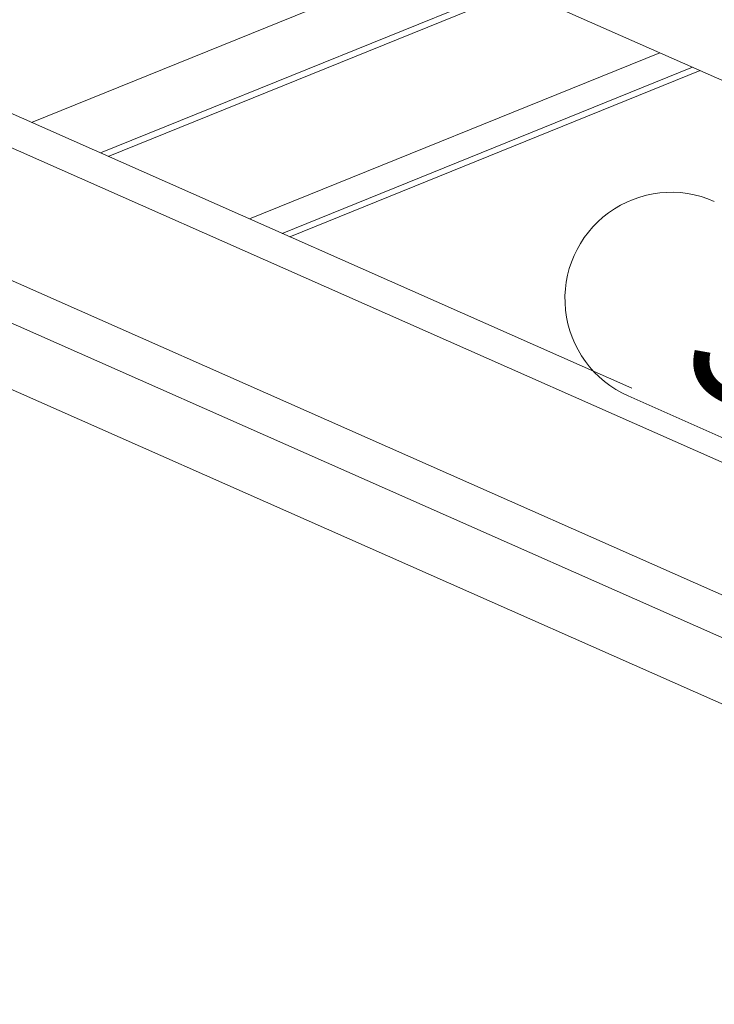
# Model space of a CAD drawing. Header units: millimetres. Extents: x -127 to 701, y 152 to 732.
# Tile 20 of 75: x 477 to 489, y 314 to 331. Entities that reach past the tile are written whole.
import ezdxf

# ---------------------------------------------------------------- set-up
doc = ezdxf.new("R2010")
doc.units = ezdxf.units.MM
doc.linetypes.add('XKITLINE00', pattern=[0])
doc.layers.add('Teil', color=7, linetype='Continuous', lineweight=0)
doc.layers.add('Text', color=5, linetype='Continuous', lineweight=0)
doc.styles.add('ARIAL', font='ARIAL.TTF')

msp = doc.modelspace()

# ---------------------------------------------------------------- linework, layer by layer
at = {"layer": 'Teil', "linetype": 'XKITLINE00', "lineweight": 0}
for p, q in [((477.256, 329.46), (484.393, 332.348)), ((485.154, 332.011), (499.734, 325.562)), ((478.454, 328.93), (485.591, 331.818)), ((478.589, 328.87), (485.726, 331.758)), ((481.048, 327.782), (488.185, 330.671)), ((475.021, 330.449), (487.696, 324.841)), ((481.616, 327.531), (488.753, 330.419)), ((481.75, 327.472), (488.888, 330.36)), ((474.319, 330.165), (529.899, 305.578)), ((474.319, 327.855), (546.119, 296.094)), ((475.641, 326.532), (544.92, 295.886)), ((544.92, 294.731), (475.641, 325.377))]:
    msp.add_line(p, q, dxfattribs=at)
at = {"layer": 'Text', "linetype": 'XKITLINE00', "lineweight": 0}
msp.add_line((487.636, 324.704), (495.172, 321.37), dxfattribs=at)
msp.add_arc((488.384, 326.396), 1.85, 66.1372, 246.1372, dxfattribs=at)

# ---------------------------------------------------------------- texts
at = {"layer": 'Text', "style": 'ARIAL', "width": 0.85}
msp.add_text('SZ/1', height=2.5, rotation=-23.8637, dxfattribs=at).set_placement((488.427, 325.01))

doc.saveas('drawing.dxf')
